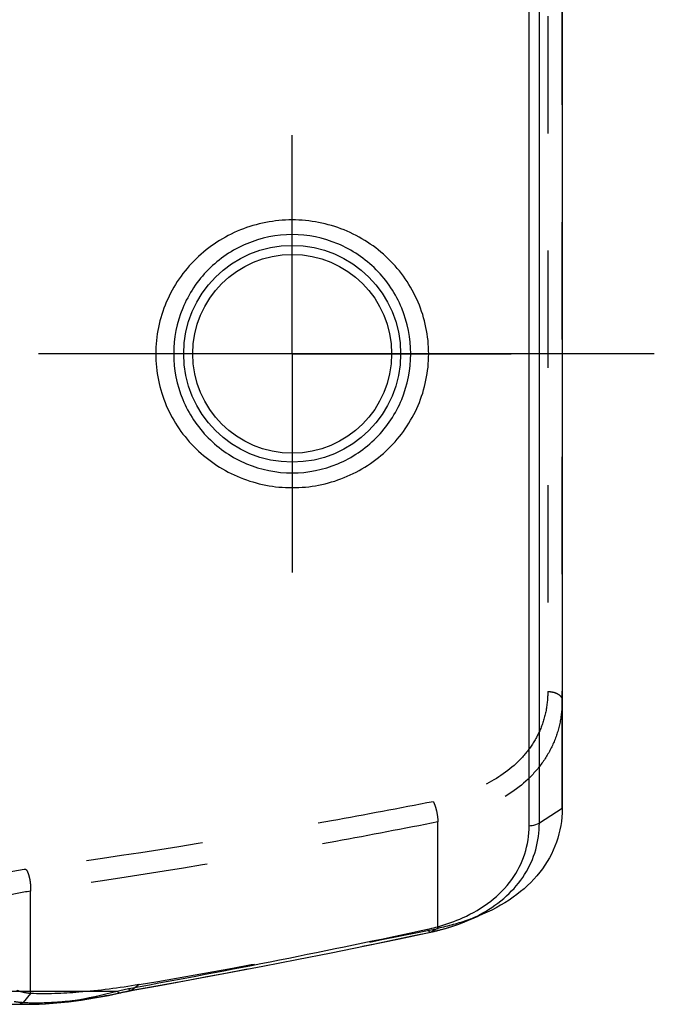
# Model space of a CAD drawing. Header units: millimetres. Extents: x 0 to 1000, y 0 to 1000.
# Tile 3 of 5: x 543 to 578, y 404 to 459. Entities that reach past the tile are written whole.
import ezdxf

# ---------------------------------------------------------------- set-up
doc = ezdxf.new("R2010")
doc.units = ezdxf.units.MM
doc.header["$LTSCALE"] = 65.185185
doc.linetypes.add('CENTER', pattern=[0.6, 0.375, -0.075, 0.075, -0.075])
doc.linetypes.add('HIDDEN', pattern=[0.2, 0.1, -0.1])
for name, color, linetype in [('ACHSEN_S', 7, 'CONTINUOUS'), ('FASEN', 7, 'CONTINUOUS'), ('KOERPER', 7, 'CONTINUOUS'), ('KONST.EL_MIT_GEO', 7, 'CONTINUOUS')]:
    doc.layers.add(name, color=color, linetype=linetype)

msp = doc.modelspace()

# ---------------------------------------------------------------- linework, layer by layer
at = {"layer": 'ACHSEN_S', "color": 40, "linetype": 'CENTER'}
msp.add_line((578.12, 440.457), (421.88, 440.457), dxfattribs=at)
at = {"layer": 'FASEN', "color": 7, "linetype": 'Continuous'}
for p, q in [((573, 465.735), (573, 415.18)), ((567.568, 408.887), (568.326, 409.197))]:
    msp.add_line(p, q, dxfattribs=at)
at = {"layer": 'FASEN', "color": 8, "linetype": 'HIDDEN'}
msp.add_arc((462.039, 915.406), 517.449, 279.72977, 281.6004, dxfattribs=at)
at = {"layer": 'FASEN', "color": 7, "linetype": 'Continuous'}
msp.add_open_spline([(573, 415.18), (573, 414.549), (572.789, 413.271), (571.815, 411.548), (570.279, 410.144), (569.012, 409.477), (568.326, 409.197)], degree=3, knots=[0, 0, 0, 0, 0.234926, 0.471733, 0.724135, 1, 1, 1, 1], dxfattribs=at)
at = {"layer": 'FASEN', "color": 8, "linetype": 'HIDDEN'}
for points, knots in [([(568.326, 409.197), (568.149, 409.125), (567.421, 408.85), (566.666, 408.645), (566.09, 408.526)], [0, 0, 0, 0, 0.245447, 1, 1, 1, 1]), ([(543.455, 404.902), (543.385, 404.91), (543.126, 404.946), (542.868, 405.008), (542.692, 405.084)], [0, 0, 0, 0, 0.269657, 1, 1, 1, 1]), ([(549.489, 405.4), (548.382, 405.211), (546.377, 404.944), (544.352, 404.865), (543.455, 404.902)], [0, 0, 0, 0, 0.555706, 1, 1, 1, 1])]:
    msp.add_open_spline(points, degree=3, knots=knots, dxfattribs=at)
at = {"layer": 'KOERPER', "color": 40, "linetype": 'CENTER'}
for q in [(558, 452.616), (545.842, 440.457), (570.158, 440.457), (558, 428.299)]:
    msp.add_line((558, 440.457), q, dxfattribs=at)
at = {"layer": 'KONST.EL_MIT_GEO', "color": 7, "linetype": 'Continuous'}
for p, q in [((571.169, 414.233), (571.169, 466.682)), ((571.734, 414.38), (571.734, 466.535)), ((573, 415.18), (571.734, 414.38)), ((567.54, 408.876), (567.568, 408.887)), ((451.728, 405.037), (548.272, 405.037)), ((548.443, 404.938), (548.607, 404.974)), ((548.607, 404.974), (548.827, 405.024)), ((548.827, 405.024), (549.065, 405.079)), ((548.902, 405.182), (549.037, 405.207)), ((456.665, 404.304), (543.336, 404.304))]:
    msp.add_line(p, q, dxfattribs=at)
at = {"layer": 'KONST.EL_MIT_GEO', "color": 8, "linetype": 'HIDDEN'}
for p, q in [((573, 415.18), (573, 465.735)), ((572.2, 459.227), (572.2, 421.688)), ((566.09, 408.527), (566.09, 414.44)), ((543.455, 404.902), (543.455, 410.588)), ((565.686, 408.314), (565.699, 408.319)), ((566.09, 408.527), (565.699, 408.319)), ((549.066, 405.079), (549.062, 405.078)), ((549.489, 405.4), (549.096, 405.093)), ((543.455, 404.902), (543.059, 404.409))]:
    msp.add_line(p, q, dxfattribs=at)
at = {"layer": 'KONST.EL_MIT_GEO', "color": 7, "linetype": 'Continuous'}
for points in [[(565.686, 408.314), (565.861, 408.353), (566.22, 408.44), (566.573, 408.539), (566.92, 408.648), (567.26, 408.767), (567.54, 408.876)], [(549.061, 405.078), (550.732, 405.377), (552.61, 405.72), (554.492, 406.072), (556.377, 406.431), (558.266, 406.798), (560.158, 407.174), (562.054, 407.558), (563.953, 407.95), (565.686, 408.314)], [(543.336, 404.304), (543.709, 404.309), (544.293, 404.333), (544.916, 404.379), (545.576, 404.448), (546.276, 404.54), (547.014, 404.658), (547.791, 404.802), (548.443, 404.938)]]:
    msp.add_lwpolyline(points, dxfattribs=at)
for radius in [6.025, 5.526]:
    msp.add_circle((558, 440.457), radius, dxfattribs=at)
for centre, radius, start, end in [((564.423, 416.734), 8.451, 297.3861, 299.273), ((563.885, 417.121), 8.776, 292.9407, 294.1087), ((563.919, 417.801), 9.631, 292.2619, 292.5473), ((564.091, 417.395), 9.19, 292.5267, 297.3265), ((461.024, 891.479), 494.173, 280.25921, 282.20779), ((538.352, 449.452), 45.509, 282.5903, 282.989), ((538.997, 446.656), 42.64, 282.9887, 283.4316)]:
    msp.add_arc(centre, radius, start, end, dxfattribs=at)
at = {"layer": 'KONST.EL_MIT_GEO', "color": 8, "linetype": 'HIDDEN'}
for centre, radius, start, end in [((462.11, 897.015), 499.554, 280.02788, 281.96789), ((539.744, 445.884), 41.85, 282.0515, 282.9132), ((543.323, 414.9), 10.596, 267.4825, 270.0376)]:
    msp.add_arc(centre, radius, start, end, dxfattribs=at)
at = {"layer": 'KONST.EL_MIT_GEO', "color": 7, "linetype": 'Continuous'}
for points, knots in [([(565.583, 440.457), (565.583, 440.949), (565.483, 441.935), (565.04, 443.35), (564.325, 444.648), (563.056, 446.151), (560.95, 447.519), (558, 448.087), (555.05, 447.519), (552.944, 446.151), (551.675, 444.648), (550.96, 443.35), (550.517, 441.935), (550.417, 440.949), (550.417, 440.457)], [0, 0, 0, 0, 0.062753, 0.125437, 0.188033, 0.250564, 0.375115, 0.5, 0.624885, 0.749435, 0.811967, 0.874562, 0.937247, 1, 1, 1, 1]), ([(564.584, 440.457), (564.584, 441.318), (564.243, 443.054), (562.784, 445.252), (560.594, 446.731), (558, 447.252), (555.406, 446.731), (553.216, 445.252), (551.757, 443.054), (551.416, 441.318), (551.416, 440.457)], [0, 0, 0, 0, 0.125222, 0.250018, 0.374797, 0.5, 0.625202, 0.749981, 0.874777, 1, 1, 1, 1]), ([(550.417, 440.457), (550.417, 439.966), (550.517, 438.98), (550.959, 437.566), (551.674, 436.268), (552.943, 434.765), (555.049, 433.396), (558, 432.828), (560.951, 433.396), (563.057, 434.765), (564.326, 436.268), (565.041, 437.566), (565.483, 438.98), (565.583, 439.966), (565.583, 440.457)], [0, 0, 0, 0, 0.062737, 0.12541, 0.187991, 0.250509, 0.375064, 0.500002, 0.624939, 0.749491, 0.812009, 0.874591, 0.937264, 1, 1, 1, 1]), ([(551.416, 440.457), (551.416, 439.597), (551.757, 437.861), (553.215, 435.663), (555.405, 434.184), (558, 433.663), (560.595, 434.184), (562.785, 435.663), (564.243, 437.861), (564.584, 439.597), (564.584, 440.457)], [0, 0, 0, 0, 0.125197, 0.249967, 0.374747, 0.500002, 0.625255, 0.750034, 0.874804, 1, 1, 1, 1]), ([(568.555, 409.362), (569.039, 409.634), (569.929, 410.257), (570.967, 411.466), (571.601, 412.871), (571.735, 413.879), (571.734, 414.38)], [0, 0, 0, 0, 0.267542, 0.51779, 0.758607, 1, 1, 1, 1]), ([(571.169, 414.232), (571.221, 414.232), (571.416, 414.244), (571.612, 414.303), (571.734, 414.38)], [0, 0, 0, 0, 0.26554, 1, 1, 1, 1]), ([(567.47, 409.11), (568.021, 409.357), (569.04, 409.946), (570.251, 411.164), (571.002, 412.632), (571.165, 413.702), (571.169, 414.233)], [0, 0, 0, 0, 0.271529, 0.522628, 0.761543, 1, 1, 1, 1]), ([(565.521, 408.481), (565.677, 408.514), (566.284, 408.659), (566.878, 408.858), (567.306, 409.039)], [0, 0, 0, 0, 0.255736, 1, 1, 1, 1]), ([(565.521, 408.481), (565.545, 408.434), (565.581, 408.366), (565.659, 408.309), (565.686, 408.314)], [0, 0, 0, 0, 0.649704, 1, 1, 1, 1]), ([(543.336, 404.304), (544.149, 404.305), (545.815, 404.47), (547.446, 404.821), (548.272, 405.037)], [0, 0, 0, 0, 0.487781, 1, 1, 1, 1]), ([(548.272, 405.037), (548.286, 405.02), (548.329, 404.971), (548.399, 404.929), (548.443, 404.938)], [0, 0, 0, 0, 0.328663, 1, 1, 1, 1]), ([(549.063, 405.078), (549.05, 405.076), (549.013, 405.078), (548.955, 405.117), (548.92, 405.157), (548.902, 405.182)], [0, 0, 0, 0, 0.196185, 0.535818, 1, 1, 1, 1])]:
    msp.add_open_spline(points, degree=3, knots=knots, dxfattribs=at)
at = {"layer": 'KONST.EL_MIT_GEO', "color": 8, "linetype": 'HIDDEN'}
for points, knots in [([(572.2, 421.688), (572.2, 421.311), (572.129, 420.562), (571.789, 419.488), (571.224, 418.508), (570.173, 417.337), (568.367, 416.218), (566.718, 415.732), (565.843, 415.562)], [0, 0, 0, 0, 0.117688, 0.233201, 0.349083, 0.467992, 0.721541, 1, 1, 1, 1]), ([(572.2, 421.688), (572.303, 421.688), (572.5, 421.666), (572.758, 421.569), (572.946, 421.418), (573, 421.275), (573, 421.211)], [0, 0, 0, 0, 0.304577, 0.58048, 0.810001, 1, 1, 1, 1]), ([(573, 421.212), (573, 420.801), (572.923, 419.985), (572.56, 418.812), (571.953, 417.736), (570.82, 416.439), (568.857, 415.183), (567.051, 414.633), (566.09, 414.44)], [0, 0, 0, 0, 0.117057, 0.232159, 0.347802, 0.466589, 0.72033, 1, 1, 1, 1]), ([(565.843, 415.562), (563.957, 415.195), (556.439, 413.787), (548.883, 412.58), (543.208, 411.805)], [0, 0, 0, 0, 0.251173, 1, 1, 1, 1]), ([(565.843, 415.562), (565.882, 415.487), (565.951, 415.313), (566.05, 414.941), (566.093, 414.639), (566.09, 414.44)], [0, 0, 0, 0, 0.218113, 0.484041, 1, 1, 1, 1]), ([(566.09, 414.44), (564.204, 414.065), (556.687, 412.621), (549.131, 411.383), (543.455, 410.588)], [0, 0, 0, 0, 0.25123, 1, 1, 1, 1]), ([(543.208, 411.805), (542.649, 411.729), (541.641, 411.522), (540.505, 411.106), (539.82, 410.709), (539.423, 410.398), (539.2, 410.093), (539.2, 409.903)], [0, 0, 0, 0, 0.366464, 0.666121, 0.783339, 0.876936, 1, 1, 1, 1]), ([(543.208, 411.805), (543.258, 411.743), (543.338, 411.565), (543.419, 411.264), (543.465, 410.927), (543.466, 410.696), (543.455, 410.588)], [0, 0, 0, 0, 0.191593, 0.454423, 0.741765, 1, 1, 1, 1]), ([(543.455, 410.588), (542.964, 410.525), (542.268, 410.391), (541.42, 410.123), (540.917, 409.918), (540.521, 409.71), (540.236, 409.509), (540.057, 409.324), (540, 409.185), (540, 409.127)], [0, 0, 0, 0, 0.382265, 0.546103, 0.686697, 0.801825, 0.890829, 0.955144, 1, 1, 1, 1]), ([(565.699, 408.319), (565.86, 408.353), (566.484, 408.499), (567.098, 408.697), (567.54, 408.876)], [0, 0, 0, 0, 0.255427, 1, 1, 1, 1]), ([(543.059, 404.409), (543.496, 404.384), (544.388, 404.386), (546.205, 404.53), (547.571, 404.762), (548.482, 404.957)], [0, 0, 0, 0, 0.240738, 0.488705, 1, 1, 1, 1]), ([(542.542, 404.466), (542.583, 404.459), (542.754, 404.433), (542.927, 404.417), (543.059, 404.409)], [0, 0, 0, 0, 0.238341, 1, 1, 1, 1]), ([(543.059, 404.409), (543.022, 404.387), (542.959, 404.347), (542.889, 404.318), (542.858, 404.315)], [0, 0, 0, 0, 0.583095, 1, 1, 1, 1])]:
    msp.add_open_spline(points, degree=3, knots=knots, dxfattribs=at)
for points in [[(548.443, 404.938), (548.457, 404.941), (548.471, 404.948), (548.482, 404.957)], [(549.096, 405.093), (549.088, 405.086), (549.078, 405.082), (549.067, 405.079)]]:
    msp.add_open_spline(points, degree=3, dxfattribs=at)

doc.saveas('drawing.dxf')
